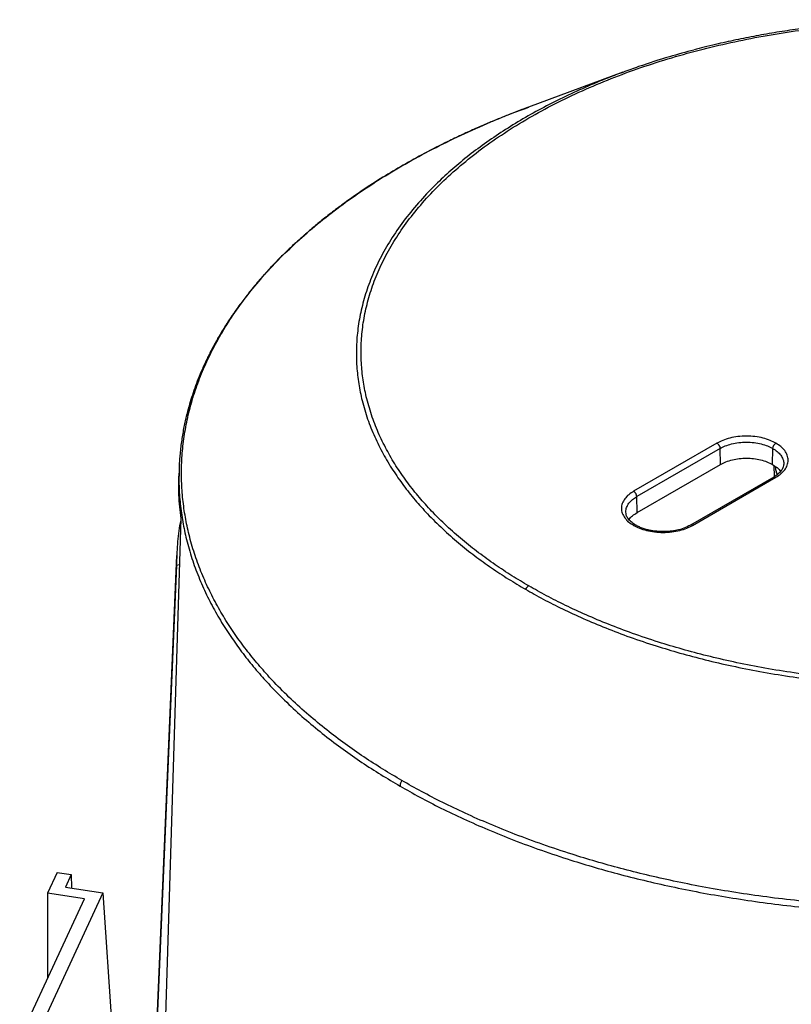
# Model space of a CAD drawing. Header units: millimetres. Extents: x 226 to 954, y 75 to 822.
# Tile 69 of 127: x 253 to 305, y 749 to 816. Entities that reach past the tile are written whole.
import ezdxf

# ---------------------------------------------------------------- set-up
doc = ezdxf.new("R2010")
doc.units = ezdxf.units.MM

msp = doc.modelspace()

# ---------------------------------------------------------------- linework, layer by layer
at = {"color": 179, "linetype": 'Continuous', "lineweight": 25}
for p, q in [((293.807, 812.43), (287.412, 810.07)), ((287.197, 809.982), (287.419, 810.063)), ((300.2, 787.257), (294.543, 783.992)), ((300.412, 786.896), (294.755, 783.631)), ((300.436, 785.814), (300.412, 786.896)), ((303.971, 785.814), (303.996, 786.896)), ((263.667, 785.463), (263.652, 785.015)), ((263.672, 785.484), (263.672, 785.463)), ((294.779, 782.549), (300.436, 785.814)), ((304.112, 784.997), (304.078, 785.739)), ((304.733, 785.835), (304.719, 785.755)), ((304.058, 784.958), (298.401, 781.693)), ((298.551, 781.678), (304.208, 784.943)), ((294.779, 782.549), (294.755, 783.631)), ((294.017, 782.569), (294.012, 782.596)), ((262.183, 729.45), (263.802, 782.143)), ((263.505, 779.633), (261.348, 729.215)), ((263.489, 778.947), (261.379, 728.969)), ((263.705, 779.004), (263.489, 778.947)), ((255.384, 758.128), (254.733, 756.724)), ((255.384, 758.128), (256.35, 757.978)), ((256.35, 757.978), (255.957, 757.133)), ((256.35, 757.978), (256.374, 757.068)), ((255.957, 757.133), (258.486, 756.741)), ((258.486, 756.741), (253.569, 746.147)), ((257.244, 756.336), (254.733, 756.724)), ((254.733, 756.724), (254.733, 750.925)), ((258.486, 756.741), (259.098, 747.699)), ((252.844, 746.856), (257.244, 756.336))]:
    msp.add_line(p, q, dxfattribs=at)
for points, knots in [([(334.336, 813.027), (334.273, 813.048), (333.976, 813.147), (333.442, 813.315), (332.74, 813.527), (332.048, 813.726), (331.363, 813.913), (330.202, 814.215), (328.542, 814.602), (326.423, 815.014), (324.34, 815.345), (322.298, 815.604), (320.235, 815.799), (318.156, 815.93), (316.067, 815.997), (313.975, 816), (311.885, 815.938), (309.803, 815.812), (307.735, 815.622), (305.891, 815.394), (304.27, 815.148), (302.867, 814.903), (301.479, 814.627), (300.3, 814.363), (299.359, 814.136), (298.876, 814.009), (298.653, 813.951)], [0, 0, 0, 0, 0.0058623, 0.0277565, 0.0491316, 0.0699523, 0.0902557, 0.1104053, 0.1729549, 0.2349142, 0.291238, 0.3476009, 0.4039499, 0.4603394, 0.5167179, 0.573136, 0.6295437, 0.6859926, 0.7424282, 0.798908, 0.8384308, 0.877973, 0.9175288, 0.9571358, 0.9802409, 1, 1, 1, 1]), ([(287.425, 777.569), (287.039, 777.797), (286.252, 778.262), (285.116, 779.013), (283.99, 779.824), (282.888, 780.7), (281.818, 781.644), (280.845, 782.608), (279.968, 783.584), (279.186, 784.566), (278.465, 785.603), (277.814, 786.694), (277.245, 787.839), (276.769, 789.036), (276.414, 790.228), (276.175, 791.409), (276.043, 792.572), (276.016, 793.763), (276.102, 794.98), (276.307, 796.217), (276.639, 797.47), (277.101, 798.732), (277.698, 799.997), (278.434, 801.257), (279.31, 802.506), (280.327, 803.737), (281.482, 804.94), (282.773, 806.11), (284.196, 807.237), (285.743, 808.315), (287.407, 809.338), (289.178, 810.298), (291.046, 811.191), (292.999, 812.012), (295.024, 812.758), (297.109, 813.425), (299.24, 814.012), (301.404, 814.518), (303.588, 814.942), (305.779, 815.287), (307.965, 815.554), (310.135, 815.745), (312.278, 815.864), (314.386, 815.913), (316.45, 815.898), (318.463, 815.822), (320.509, 815.684), (322.575, 815.479), (324.649, 815.204), (326.632, 814.876), (328.522, 814.5), (330.317, 814.083), (332.018, 813.632), (333.709, 813.126), (335.379, 812.564), (337.014, 811.947), (338.532, 811.31), (339.936, 810.66), (341.237, 810.004), (342.043, 809.55), (342.438, 809.327)], [0, 0, 0, 0, 0.013544, 0.027663, 0.04238, 0.057718, 0.073697, 0.090337, 0.10514, 0.120452, 0.136279, 0.15263, 0.169506, 0.186909, 0.204837, 0.220951, 0.237456, 0.254345, 0.271605, 0.289223, 0.307183, 0.325465, 0.344046, 0.362903, 0.382008, 0.401329, 0.420836, 0.440493, 0.460264, 0.480113, 0.5, 0.519887, 0.539736, 0.559507, 0.579164, 0.598671, 0.617992, 0.637097, 0.655954, 0.674535, 0.692817, 0.710777, 0.728395, 0.745655, 0.762544, 0.779049, 0.795163, 0.813091, 0.830494, 0.84737, 0.863721, 0.879548, 0.89486, 0.909663, 0.926303, 0.942282, 0.95762, 0.972337, 0.986456, 1, 1, 1, 1]), ([(298.641, 813.942), (298.085, 813.792), (296.802, 813.448), (295.194, 812.935), (294.166, 812.555), (293.812, 812.425)], [0, 0, 0, 0, 0.33458, 0.771314, 1, 1, 1, 1]), ([(287.412, 810.07), (287.203, 809.992), (286.754, 809.823), (286.074, 809.558), (285.327, 809.258), (284.53, 808.925), (283.686, 808.557), (282.809, 808.158), (281.682, 807.62), (280.358, 806.947), (278.888, 806.136), (277.471, 805.291), (276.083, 804.395), (275.031, 803.655), (274.303, 803.114), (273.882, 802.792), (273.478, 802.474), (273.112, 802.178), (272.801, 801.919), (272.549, 801.706), (272.352, 801.536), (272.174, 801.382), (271.97, 801.202), (271.727, 800.982), (271.445, 800.724), (271.152, 800.448), (270.853, 800.159), (270.569, 799.877), (270.254, 799.558), (269.92, 799.207), (269.568, 798.826), (269.23, 798.446), (268.881, 798.04), (268.556, 797.646), (268.164, 797.152), (267.808, 796.682), (267.397, 796.107), (267.112, 795.687), (266.88, 795.328), (266.758, 795.135), (266.663, 794.981), (266.521, 794.75), (266.356, 794.47), (266.158, 794.122), (265.984, 793.804), (265.811, 793.475), (265.649, 793.152), (265.432, 792.703), (265.18, 792.142), (264.907, 791.472), (264.674, 790.836), (264.467, 790.207), (264.279, 789.56), (264.133, 788.976), (264.02, 788.461), (263.937, 788.026), (263.862, 787.579), (263.798, 787.12), (263.746, 786.665), (263.708, 786.23), (263.681, 785.834), (263.671, 785.58), (263.667, 785.463)], [0, 0, 0, 0, 0.014306, 0.030812, 0.048904, 0.068434, 0.089405, 0.111819, 0.13493, 0.176422, 0.21673, 0.255824, 0.297585, 0.340526, 0.35426, 0.368104, 0.382035, 0.394766, 0.405557, 0.414411, 0.421333, 0.426541, 0.433499, 0.443408, 0.453259, 0.464857, 0.476586, 0.487739, 0.498317, 0.514239, 0.528667, 0.542463, 0.557845, 0.574916, 0.586999, 0.613294, 0.627272, 0.6505, 0.65933, 0.666317, 0.671469, 0.675995, 0.691323, 0.701522, 0.71338, 0.725181, 0.73658, 0.747579, 0.772467, 0.795408, 0.817367, 0.838539, 0.860654, 0.884232, 0.89877, 0.913699, 0.929008, 0.944688, 0.960725, 0.975786, 0.988867, 1, 1, 1, 1]), ([(287.197, 777.342), (287.596, 777.118), (288.409, 776.66), (289.72, 775.998), (291.136, 775.343), (292.666, 774.701), (294.315, 774.079), (295.999, 773.512), (297.704, 773.002), (299.419, 772.547), (301.229, 772.127), (303.135, 771.748), (305.134, 771.417), (307.225, 771.14), (309.308, 770.933), (311.371, 770.794), (313.401, 770.717), (315.482, 770.702), (317.607, 770.752), (319.768, 770.871), (321.956, 771.064), (324.16, 771.333), (326.369, 771.681), (328.571, 772.109), (330.752, 772.619), (332.901, 773.211), (334.862, 773.838), (336.636, 774.482), (338.23, 775.126), (339.772, 775.818), (341.257, 776.555), (342.677, 777.335), (344.028, 778.155), (345.305, 779.012), (346.504, 779.903), (347.62, 780.823), (348.736, 781.847), (349.822, 782.979), (350.847, 784.219), (351.73, 785.479), (352.472, 786.75), (353.075, 788.025), (353.541, 789.297), (353.875, 790.56), (354.082, 791.808), (354.168, 793.035), (354.141, 794.236), (354.009, 795.408), (353.767, 796.599), (353.409, 797.801), (352.93, 799.008), (352.356, 800.163), (351.7, 801.263), (350.972, 802.308), (350.184, 803.298), (349.299, 804.282), (348.318, 805.254), (347.24, 806.206), (346.129, 807.09), (344.993, 807.907), (343.847, 808.664), (343.054, 809.133), (342.666, 809.363)], [0, 0, 0, 0, 0.013544, 0.027663, 0.04238, 0.057718, 0.073697, 0.090336, 0.105139, 0.120451, 0.136278, 0.152628, 0.169504, 0.186908, 0.204835, 0.220949, 0.237454, 0.254342, 0.271602, 0.28922, 0.30718, 0.325462, 0.344043, 0.3629, 0.382004, 0.401326, 0.420832, 0.436548, 0.452342, 0.468195, 0.484088, 0.5, 0.515912, 0.531805, 0.547658, 0.563452, 0.579168, 0.598674, 0.617996, 0.6371, 0.655957, 0.674538, 0.69282, 0.71078, 0.728398, 0.745658, 0.762546, 0.779051, 0.795165, 0.813092, 0.830496, 0.847372, 0.863722, 0.879549, 0.894861, 0.909664, 0.926303, 0.942282, 0.95762, 0.972337, 0.986456, 1, 1, 1, 1]), ([(342.438, 809.327), (342.824, 809.099), (343.611, 808.634), (344.747, 807.883), (345.873, 807.073), (346.975, 806.196), (348.045, 805.252), (349.018, 804.288), (349.895, 803.312), (350.677, 802.33), (351.398, 801.294), (352.049, 800.202), (352.618, 799.058), (353.094, 797.861), (353.449, 796.668), (353.688, 795.487), (353.82, 794.325), (353.847, 793.133), (353.761, 791.916), (353.555, 790.679), (353.224, 789.426), (352.762, 788.164), (352.165, 786.9), (351.429, 785.639), (350.553, 784.39), (349.536, 783.159), (348.381, 781.956), (347.089, 780.787), (345.667, 779.659), (344.12, 778.581), (342.456, 777.558), (340.685, 776.598), (338.817, 775.705), (336.864, 774.884), (334.839, 774.138), (332.754, 773.471), (330.623, 772.884), (328.459, 772.379), (326.275, 771.954), (324.084, 771.609), (321.898, 771.342), (319.728, 771.151), (317.585, 771.032), (315.477, 770.983), (313.413, 770.998), (311.4, 771.074), (309.354, 771.212), (307.288, 771.417), (305.214, 771.692), (303.231, 772.02), (301.341, 772.396), (299.546, 772.813), (297.845, 773.264), (296.154, 773.77), (294.484, 774.332), (292.849, 774.95), (291.331, 775.586), (289.927, 776.236), (288.626, 776.892), (287.82, 777.346), (287.425, 777.569)], [0, 0, 0, 0, 0.013544, 0.027663, 0.04238, 0.057718, 0.073697, 0.090337, 0.10514, 0.120452, 0.136279, 0.15263, 0.169506, 0.186909, 0.204837, 0.220951, 0.237456, 0.254345, 0.271605, 0.289223, 0.307183, 0.325465, 0.344046, 0.362903, 0.382008, 0.401329, 0.420836, 0.440493, 0.460264, 0.480113, 0.5, 0.519887, 0.539736, 0.559507, 0.579164, 0.598671, 0.617992, 0.637097, 0.655954, 0.674535, 0.692817, 0.710777, 0.728395, 0.745655, 0.762544, 0.779049, 0.795163, 0.813091, 0.830494, 0.84737, 0.863721, 0.879548, 0.89486, 0.909663, 0.926303, 0.942282, 0.95762, 0.972337, 0.986456, 1, 1, 1, 1]), ([(351.061, 806.075), (351.495, 805.819), (352.377, 805.299), (353.659, 804.469), (354.933, 803.582), (356.188, 802.633), (357.417, 801.62), (358.611, 800.54), (359.674, 799.478), (360.613, 798.446), (361.436, 797.453), (362.214, 796.417), (362.941, 795.336), (363.605, 794.218), (364.201, 793.064), (364.723, 791.876), (365.17, 790.647), (365.52, 789.42), (365.779, 788.199), (365.949, 786.988), (366.034, 785.751), (366.027, 784.491), (365.925, 783.21), (365.722, 781.911), (365.414, 780.599), (364.998, 779.277), (364.47, 777.95), (363.828, 776.621), (363.07, 775.295), (362.193, 773.978), (361.199, 772.674), (360.087, 771.389), (358.858, 770.127), (357.515, 768.895), (356.061, 767.696), (354.5, 766.536), (352.837, 765.42), (351.076, 764.351), (349.226, 763.335), (347.292, 762.375), (345.283, 761.474), (343.206, 760.634), (341.071, 759.859), (338.886, 759.15), (336.659, 758.508), (334.401, 757.934), (332.119, 757.428), (329.823, 756.99), (327.521, 756.619), (325.221, 756.315), (322.931, 756.074), (320.658, 755.897), (318.409, 755.78), (316.19, 755.721), (314.007, 755.717), (311.864, 755.765), (309.766, 755.864), (307.638, 756.014), (305.487, 756.22), (303.322, 756.483), (301.23, 756.792), (299.211, 757.143), (297.279, 757.529), (295.433, 757.945), (293.673, 758.388), (291.986, 758.855), (290.218, 759.391), (288.389, 760.002), (286.519, 760.691), (284.764, 761.4), (283.12, 762.125), (281.583, 762.861), (280.145, 763.601), (279.244, 764.11), (278.802, 764.36)], [0, 0, 0, 0, 0.011574, 0.023568, 0.035997, 0.048875, 0.062216, 0.076032, 0.090336, 0.101898, 0.113772, 0.125962, 0.13847, 0.1513, 0.164216, 0.177444, 0.190984, 0.204836, 0.217695, 0.230806, 0.244164, 0.257765, 0.271603, 0.285669, 0.299957, 0.314456, 0.329156, 0.344045, 0.35911, 0.374337, 0.389711, 0.405216, 0.420835, 0.43655, 0.452344, 0.468196, 0.484088, 0.5, 0.515912, 0.531804, 0.547656, 0.56345, 0.579165, 0.594784, 0.610289, 0.625663, 0.64089, 0.655955, 0.670844, 0.685544, 0.700043, 0.714331, 0.728397, 0.742235, 0.755836, 0.769194, 0.782305, 0.795165, 0.809265, 0.823042, 0.836497, 0.849627, 0.862434, 0.874699, 0.886657, 0.898311, 0.909664, 0.923968, 0.937784, 0.951125, 0.964003, 0.976432, 0.988426, 1, 1, 1, 1]), ([(304.208, 787.257), (304.079, 787.324), (303.814, 787.462), (303.329, 787.613), (302.785, 787.714), (302.204, 787.748), (301.622, 787.714), (301.078, 787.613), (300.593, 787.462), (300.328, 787.324), (300.2, 787.257)], [0, 0, 0, 0, 0.116516, 0.2400114, 0.3686408, 0.5000001, 0.6313595, 0.759989, 0.8834842, 1, 1, 1, 1]), ([(300.2, 787.257), (300.226, 787.239), (300.266, 787.211), (300.315, 787.153), (300.349, 787.103), (300.376, 787.049), (300.403, 786.978), (300.408, 786.929), (300.412, 786.896)], [0, 0, 0, 0, 0.2398111, 0.3685898, 0.5000038, 0.6313988, 0.760173, 1, 1, 1, 1]), ([(300.412, 786.896), (300.527, 786.956), (300.764, 787.079), (301.197, 787.214), (301.684, 787.304), (302.204, 787.335), (302.723, 787.304), (303.21, 787.214), (303.643, 787.079), (303.88, 786.956), (303.996, 786.896)], [0, 0, 0, 0, 0.116516, 0.240011, 0.368641, 0.5, 0.631359, 0.759989, 0.883484, 1, 1, 1, 1]), ([(303.996, 786.896), (303.999, 786.929), (304.004, 786.978), (304.031, 787.049), (304.059, 787.103), (304.092, 787.153), (304.141, 787.211), (304.181, 787.239), (304.208, 787.257)], [0, 0, 0, 0, 0.239826, 0.368601, 0.499996, 0.63141, 0.760189, 1, 1, 1, 1]), ([(304.208, 784.943), (304.323, 785.018), (304.562, 785.171), (304.824, 785.451), (304.998, 785.765), (305.058, 786.1), (304.998, 786.436), (304.824, 786.75), (304.562, 787.03), (304.323, 787.183), (304.208, 787.257)], [0, 0, 0, 0, 0.116516, 0.240011, 0.368641, 0.5, 0.631359, 0.759989, 0.883484, 1, 1, 1, 1]), ([(300.436, 785.814), (300.558, 785.877), (300.803, 786.003), (301.242, 786.135), (301.712, 786.219), (302.204, 786.246), (302.695, 786.219), (303.166, 786.135), (303.604, 786.003), (303.849, 785.877), (303.971, 785.814)], [0, 0, 0, 0, 0.125, 0.25, 0.375, 0.5, 0.625, 0.75, 0.875, 1, 1, 1, 1]), ([(303.971, 785.814), (304.078, 785.743), (304.293, 785.602), (304.467, 785.434), (304.516, 785.342), (304.517, 785.339)], [0, 0, 0, 0, 0.493613, 0.987226, 1, 1, 1, 1]), ([(304.737, 785.834), (304.73, 785.772), (304.715, 785.636), (304.601, 785.416), (304.396, 785.178), (304.173, 785.033), (304.058, 784.958)], [0, 0, 0, 0, 0.206281, 0.44563, 0.712889, 1, 1, 1, 1]), ([(304.306, 785.134), (304.272, 785.218), (304.202, 785.392), (304.192, 785.571), (304.187, 785.663)], [0, 0, 0, 0, 0.48392, 1, 1, 1, 1]), ([(263.802, 782.143), (263.74, 782.675), (263.63, 783.631), (263.654, 784.589), (263.664, 785.014)], [0, 0, 0, 0, 0.556301, 1, 1, 1, 1]), ([(294.543, 783.992), (294.427, 783.917), (294.189, 783.764), (293.927, 783.484), (293.752, 783.17), (293.693, 782.835), (293.752, 782.499), (293.927, 782.185), (294.189, 781.905), (294.427, 781.752), (294.543, 781.678)], [0, 0, 0, 0, 0.116516, 0.240011, 0.368641, 0.5, 0.631359, 0.759989, 0.883484, 1, 1, 1, 1]), ([(294.755, 783.631), (294.751, 783.663), (294.746, 783.712), (294.719, 783.783), (294.692, 783.837), (294.658, 783.887), (294.609, 783.945), (294.569, 783.973), (294.543, 783.992)], [0, 0, 0, 0, 0.239827, 0.368601, 0.499996, 0.63141, 0.760189, 1, 1, 1, 1]), ([(294.693, 781.693), (294.577, 781.768), (294.354, 781.913), (294.149, 782.15), (294.036, 782.37), (294.02, 782.506), (294.013, 782.569)], [0, 0, 0, 0, 0.287088, 0.554339, 0.793695, 1, 1, 1, 1]), ([(294.233, 782.074), (294.235, 782.076), (294.283, 782.169), (294.458, 782.336), (294.672, 782.478), (294.779, 782.549)], [0, 0, 0, 0, 0.01277, 0.506385, 1, 1, 1, 1]), ([(263.818, 782.197), (263.793, 782.082), (263.66, 781.486), (263.534, 780.402), (263.504, 779.432), (263.489, 778.947)], [0, 0, 0, 0, 0.1068897, 0.5534447, 1, 1, 1, 1]), ([(294.543, 781.678), (294.671, 781.611), (294.937, 781.473), (295.422, 781.322), (295.966, 781.222), (296.547, 781.187), (297.128, 781.222), (297.672, 781.322), (298.157, 781.473), (298.422, 781.611), (298.551, 781.678)], [0, 0, 0, 0, 0.116516, 0.240011, 0.368641, 0.5, 0.631359, 0.759989, 0.883484, 1, 1, 1, 1]), ([(298.401, 781.693), (298.256, 781.619), (297.978, 781.479), (297.542, 781.358), (297.18, 781.294), (296.904, 781.265), (296.593, 781.25), (296.201, 781.259), (295.802, 781.309), (295.458, 781.385), (295.189, 781.466), (294.927, 781.567), (294.771, 781.65), (294.693, 781.693)], [0, 0, 0, 0, 0.142459, 0.272464, 0.349342, 0.416885, 0.4752, 0.575422, 0.699462, 0.769318, 0.843354, 0.920611, 1, 1, 1, 1]), ([(287.425, 777.569), (287.383, 777.54), (287.3, 777.484), (287.232, 777.389), (287.197, 777.342)], [0, 0, 0, 0, 0.500009, 1, 1, 1, 1]), ([(278.802, 764.36), (278.784, 764.33), (278.747, 764.27), (278.708, 764.172), (278.682, 764.075), (278.678, 764.015), (278.676, 763.985)], [0, 0, 0, 0, 0.2471785, 0.4999948, 0.752842, 1, 1, 1, 1])]:
    msp.add_open_spline(points, degree=3, knots=knots, dxfattribs=at)
at = {"color": 8, "linetype": 'Continuous', "lineweight": 25}
for points, knots in [([(293.812, 812.425), (293.62, 812.356), (292.877, 812.09), (291.635, 811.577), (290.09, 810.887), (288.607, 810.15), (287.186, 809.37), (285.835, 808.55), (284.558, 807.693), (283.359, 806.802), (282.243, 805.882), (281.127, 804.858), (280.041, 803.726), (279.016, 802.486), (278.133, 801.226), (277.391, 799.955), (276.788, 798.68), (276.322, 797.408), (275.988, 796.145), (275.781, 794.897), (275.695, 793.67), (275.721, 792.469), (275.854, 791.297), (276.096, 790.106), (276.454, 788.904), (276.933, 787.697), (277.507, 786.542), (278.163, 785.442), (278.891, 784.397), (279.679, 783.407), (280.564, 782.423), (281.545, 781.451), (282.623, 780.499), (283.734, 779.615), (284.87, 778.798), (286.015, 778.041), (286.809, 777.572), (287.197, 777.342)], [0, 0, 0, 0, 0.00967, 0.03743, 0.065294, 0.093226, 0.121194, 0.149162, 0.177095, 0.204958, 0.232718, 0.260341, 0.294625, 0.328585, 0.362163, 0.395306, 0.427965, 0.460097, 0.491663, 0.522629, 0.552965, 0.582648, 0.611657, 0.639979, 0.671489, 0.702077, 0.731739, 0.760476, 0.788295, 0.815206, 0.841224, 0.87047, 0.898555, 0.925512, 0.95138, 0.976196, 1, 1, 1, 1]), ([(278.802, 764.36), (278.368, 764.616), (277.486, 765.136), (276.204, 765.966), (274.93, 766.853), (273.675, 767.802), (272.446, 768.815), (271.252, 769.895), (270.189, 770.956), (269.25, 771.989), (268.427, 772.981), (267.649, 774.018), (266.922, 775.099), (266.258, 776.217), (265.662, 777.371), (265.14, 778.559), (264.693, 779.787), (264.342, 781.014), (264.084, 782.236), (263.914, 783.447), (263.829, 784.684), (263.836, 785.944), (263.938, 787.225), (264.141, 788.523), (264.449, 789.835), (264.865, 791.157), (265.393, 792.485), (266.035, 793.814), (266.793, 795.14), (267.67, 796.457), (268.664, 797.761), (269.776, 799.046), (271.005, 800.307), (272.348, 801.54), (273.802, 802.739), (275.363, 803.899), (277.026, 805.015), (278.787, 806.083), (280.637, 807.099), (282.57, 808.061), (284.583, 808.958), (286.128, 809.598), (287.021, 809.919), (287.197, 809.982)], [0, 0, 0, 0, 0.020401, 0.041544, 0.063452, 0.086152, 0.109668, 0.134021, 0.159234, 0.179615, 0.200545, 0.222032, 0.24408, 0.266696, 0.289462, 0.312779, 0.336647, 0.361062, 0.383729, 0.40684, 0.430387, 0.454361, 0.478752, 0.503547, 0.528732, 0.554289, 0.5802, 0.606445, 0.633, 0.65984, 0.68694, 0.71427, 0.741802, 0.769504, 0.797343, 0.825286, 0.853298, 0.881346, 0.909394, 0.937406, 0.965349, 0.993188, 1, 1, 1, 1]), ([(303.996, 786.896), (304.099, 786.83), (304.312, 786.693), (304.548, 786.443), (304.695, 786.162), (304.756, 785.953), (304.735, 785.844), (304.733, 785.835)], [0, 0, 0, 0, 0.2276642, 0.4689653, 0.7202985, 0.9769652, 1, 1, 1, 1]), ([(263.672, 785.463), (263.665, 785.1), (263.65, 784.322), (263.737, 783.138), (263.906, 781.923), (264.168, 780.69), (264.525, 779.444), (264.983, 778.19), (265.52, 776.978), (266.13, 775.808), (266.801, 774.689), (267.525, 773.62), (268.294, 772.6), (269.106, 771.623), (270.038, 770.599), (271.099, 769.539), (272.297, 768.456), (273.531, 767.439), (274.79, 766.487), (276.069, 765.597), (277.355, 764.764), (278.241, 764.242), (278.676, 763.985)], [0, 0, 0, 0, 0.0458483, 0.0980509, 0.1492863, 0.1995387, 0.2546391, 0.3084807, 0.3610574, 0.4123679, 0.4624152, 0.5103464, 0.557076, 0.6026168, 0.6469843, 0.7028804, 0.7568708, 0.8090031, 0.8593282, 0.9078991, 0.9547711, 1, 1, 1, 1]), ([(278.676, 763.985), (279.12, 763.734), (280.024, 763.223), (281.467, 762.48), (283.009, 761.742), (284.659, 761.015), (286.42, 760.303), (288.297, 759.611), (290.142, 758.996), (291.936, 758.452), (293.662, 757.975), (295.464, 757.524), (297.343, 757.103), (299.286, 756.719), (301.292, 756.374), (303.358, 756.071), (305.493, 755.812), (307.625, 755.609), (309.748, 755.459), (311.853, 755.361), (314.004, 755.312), (316.195, 755.316), (318.421, 755.375), (320.678, 755.492), (322.959, 755.671), (325.257, 755.912), (327.565, 756.217), (329.875, 756.589), (332.179, 757.029), (334.469, 757.536), (336.735, 758.112), (338.969, 758.757), (341.162, 759.468), (343.305, 760.246), (345.389, 761.089), (347.405, 761.993), (349.346, 762.957), (351.203, 763.977), (352.969, 765.049), (354.638, 766.169), (356.205, 767.333), (357.664, 768.536), (359.012, 769.773), (360.244, 771.039), (361.36, 772.328), (362.358, 773.637), (363.238, 774.959), (363.999, 776.289), (364.643, 777.622), (365.173, 778.955), (365.591, 780.281), (365.899, 781.598), (366.105, 782.901), (366.198, 784.186), (366.225, 785.039), (366.196, 785.462), (366.196, 785.463)], [0, 0, 0, 0, 0.015312, 0.03118, 0.047623, 0.064659, 0.082308, 0.100586, 0.119509, 0.134805, 0.150514, 0.16664, 0.183188, 0.200161, 0.217248, 0.234748, 0.252661, 0.270986, 0.287998, 0.305343, 0.323015, 0.341009, 0.359315, 0.377924, 0.396826, 0.416007, 0.435454, 0.455151, 0.475081, 0.495226, 0.515565, 0.536077, 0.55674, 0.577531, 0.598425, 0.619397, 0.640421, 0.661471, 0.682522, 0.703546, 0.724518, 0.745411, 0.766202, 0.786865, 0.807378, 0.827717, 0.847861, 0.867791, 0.887488, 0.906935, 0.926117, 0.945018, 0.963628, 0.981934, 0.999927, 1, 1, 1, 1]), ([(304.058, 784.958), (304.058, 784.958), (304.068, 784.966), (304.093, 784.972), (304.141, 784.974), (304.181, 784.956), (304.208, 784.943)], [0, 0, 0, 0, 0.0166454, 0.2750967, 0.528365, 1, 1, 1, 1]), ([(294.012, 782.596), (294.023, 782.697), (294.043, 782.896), (294.205, 783.177), (294.438, 783.427), (294.651, 783.564), (294.755, 783.631)], [0, 0, 0, 0, 0.262719, 0.519978, 0.766968, 1, 1, 1, 1]), ([(294.693, 781.692), (294.692, 781.693), (294.682, 781.701), (294.658, 781.706), (294.61, 781.709), (294.569, 781.69), (294.543, 781.678)], [0, 0, 0, 0, 0.0176469, 0.2758416, 0.5288487, 1, 1, 1, 1]), ([(298.551, 781.678), (298.524, 781.69), (298.484, 781.709), (298.436, 781.706), (298.411, 781.701), (298.401, 781.693), (298.401, 781.692)], [0, 0, 0, 0, 0.470076, 0.722508, 0.980105, 1, 1, 1, 1])]:
    msp.add_open_spline(points, degree=3, knots=knots, dxfattribs=at)

doc.saveas('drawing.dxf')
